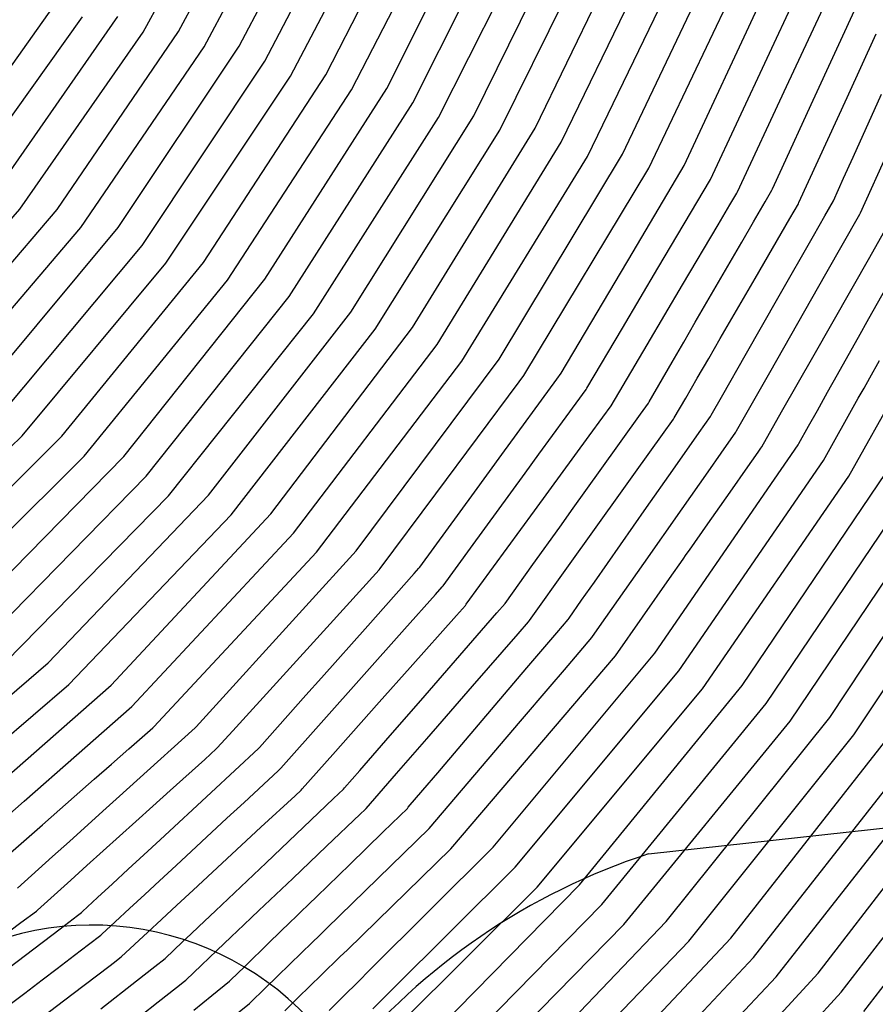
# Model space of a CAD drawing. Extents: x 0.63 to 8.47, y 0.57 to 6.57.
# Tile 24 of 45: x 4.67 to 5.25, y 2.23 to 2.89. Entities that reach past the tile are written whole.
import ezdxf

# ---------------------------------------------------------------- set-up
doc = ezdxf.new("R2010")
doc.units = 0

msp = doc.modelspace()

# ---------------------------------------------------------------- linework, layer by layer
at = {"layer": 'Default', "color": 5, "linetype": 'CONTINUOUS'}
for p, q in [((4.75491, 2.8839), (4.824271, 3.011332)), ((4.778554, 2.884276), (4.846661, 3.012005)), ((4.795671, 2.873977), (4.864791, 3.003617)), ((4.819279, 2.874522), (4.887155, 3.004413)), ((4.836489, 2.864381), (4.905346, 2.996159)), ((4.8537, 2.85424), (4.923537, 2.987905)), ((4.877358, 2.855097), (4.945931, 2.988946)), ((4.894658, 2.845109), (4.96418, 2.980821)), ((4.918272, 2.846111), (4.986542, 2.981966)), ((4.935657, 2.836272), (5.004847, 2.973967)), ((4.97669, 2.827714), (5.045534, 2.967331)), ((4.953042, 2.826433), (5.023151, 2.965967)), ((5.017754, 2.819424), (5.086238, 2.960904)), ((4.994156, 2.81802), (5.063891, 2.959453)), ((5.035297, 2.809871), (5.104646, 2.953145)), ((5.052841, 2.800317), (5.123053, 2.945385)), ((5.076461, 2.801973), (5.145413, 2.947032)), ((5.117642, 2.794316), (5.18619, 2.941106)), ((5.094078, 2.792556), (5.163869, 2.939387)), ((5.13533, 2.785033, -0.000026), (5.204692, 2.933573)), ((5.203038, 2.835359, -0.000456), (5.245521, 2.927935)), ((5.186469, 2.847389), (5.223193, 2.92604)), ((4.61547, 2.79008), (4.6973, 2.904794)), ((4.631088, 2.777625), (4.714215, 2.894166)), ((4.65621, 2.777173), (4.737892, 2.894361)), ((4.671974, 2.764904), (4.75491, 2.8839)), ((4.697058, 2.76469), (4.778554, 2.884276)), ((5.227138, 2.840035, -0.002385), (5.246669, 2.882597, -0.000417)), ((4.712961, 2.752601), (4.795671, 2.873977)), ((4.738001, 2.752612), (4.819279, 2.874522)), ((4.754036, 2.740699), (4.836489, 2.864381)), ((4.795189, 2.729179), (4.877358, 2.855097)), ((4.770071, 2.728786), (4.8537, 2.85424)), ((4.811351, 2.717437), (4.894658, 2.845109)), ((4.836412, 2.718024), (4.918272, 2.846111)), ((5.153442, 2.776656, -0.001139), (5.186469, 2.847389)), ((5.231065, 2.799907, -0.008991), (5.25019, 2.842299, -0.004312)), ((4.852694, 2.706449), (4.935657, 2.836272)), ((5.183528, 2.792844, -0.002367), (5.203038, 2.835359, -0.000456)), ((5.220638, 2.82587, -0.002833), (5.227138, 2.840035, -0.002385)), ((4.868975, 2.694875), (4.953042, 2.826433)), ((4.894092, 2.695807), (4.97669, 2.827714)), ((5.201183, 2.783472, -0.006386), (5.220638, 2.82587, -0.002833)), ((4.910488, 2.684395), (4.994156, 2.81802)), ((4.935539, 2.685493), (5.017754, 2.819424)), ((4.952044, 2.67424), (5.035297, 2.809871)), ((4.993638, 2.664398), (5.076461, 2.801973)), ((5.236101, 2.762541, -0.021684), (5.255036, 2.804516, -0.013938)), ((4.968549, 2.662987), (5.052841, 2.800317)), ((5.224681, 2.785756, -0.011488), (5.231065, 2.799907, -0.008991)), ((5.010247, 2.6533, -0.000553), (5.094078, 2.792556)), ((5.083437, 2.736409, -0.000092), (5.117642, 2.794316)), ((5.177012, 2.778645, -0.003788), (5.183528, 2.792844, -0.002367)), ((5.100092, 2.725374, -0.001101), (5.13533, 2.785033, -0.000026)), ((5.194768, 2.769492, -0.008393), (5.201183, 2.783472, -0.006386)), ((5.217869, 2.770657, -0.013344), (5.224681, 2.785756, -0.011488)), ((5.148445, 2.768007, -0.00189), (5.153019, 2.77575, -0.001218)), ((5.153019, 2.77575, -0.001218), (5.153442, 2.776656, -0.001139)), ((5.172071, 2.769932, -0.004145), (5.176595, 2.777736, -0.003771)), ((5.176595, 2.777736, -0.003771), (5.177012, 2.778645, -0.003788)), ((5.164238, 2.756424, -0.00543), (5.172071, 2.769932, -0.004145)), ((5.194351, 2.768583, -0.008571), (5.194768, 2.769492, -0.008393)), ((5.212161, 2.760631, -0.01526), (5.217869, 2.770657, -0.013344)), ((4.576476, 2.655782), (4.671974, 2.764904)), ((4.603134, 2.654646), (4.697058, 2.76469)), ((5.14051, 2.754571, -0.002189), (5.148445, 2.768007, -0.00189)), ((5.188635, 2.758724, -0.009074), (5.194351, 2.768583, -0.008571)), ((5.23569, 2.761629, -0.021895), (5.236101, 2.762541, -0.021684)), ((5.156421, 2.74294, -0.005993), (5.164238, 2.756424, -0.00543)), ((5.165284, 2.718448, -0.014056), (5.188635, 2.758724, -0.009074)), ((5.2045, 2.747174, -0.016688), (5.212161, 2.760631, -0.01526)), ((5.212904, 2.721607, -0.029635), (5.23569, 2.761629, -0.021895)), ((4.617636, 2.640908), (4.712961, 2.752601)), ((4.644248, 2.64006), (4.738001, 2.752612)), ((5.116715, 2.714284, -0.004617), (5.14051, 2.754571, -0.002189)), ((5.242238, 2.732802, -0.038243), (5.25351, 2.752602, -0.033808)), ((5.12524, 2.689162, -0.011253), (5.156421, 2.74294, -0.005993)), ((5.181562, 2.706886, -0.023014), (5.2045, 2.747174, -0.016688)), ((4.658926, 2.626509), (4.754036, 2.740699)), ((5.035262, 2.654853, -0.001914), (5.083437, 2.736409, -0.000092)), ((5.204924, 2.667258, -0.05726), (5.242238, 2.732802, -0.038243)), ((5.241721, 2.691742, -0.066635), (5.263559, 2.730788, -0.052339)), ((4.673604, 2.612959), (4.770071, 2.728786)), ((4.700331, 2.612566), (4.795189, 2.729179)), ((5.076284, 2.685067, -0.00304), (5.100092, 2.725374, -0.001101)), ((4.715176, 2.5992), (4.811351, 2.717437)), ((4.741838, 2.599059), (4.836412, 2.718024)), ((5.141987, 2.678264, -0.019796), (5.165284, 2.718448, -0.014056)), ((5.175228, 2.655429, -0.046017), (5.212904, 2.721607, -0.029635)), ((5.092938, 2.674027, -0.007521), (5.116715, 2.714284, -0.004617)), ((4.756843, 2.585872), (4.852694, 2.706449)), ((5.158767, 2.666848, -0.030966), (5.181562, 2.706886, -0.023014)), ((4.771847, 2.572685), (4.868975, 2.694875)), ((4.798593, 2.572958), (4.894092, 2.695807)), ((5.234659, 2.679114, -0.070873), (5.241721, 2.691742, -0.066635)), ((4.81375, 2.559946), (4.910488, 2.684395)), ((4.840417, 2.560439), (4.935539, 2.685493)), ((5.05248, 2.644767, -0.006095), (5.076284, 2.685067, -0.00304)), ((5.117436, 2.675702, -0.013366), (5.12524, 2.689162, -0.011253)), ((5.134201, 2.664835, -0.022359), (5.141987, 2.678264, -0.019796)), ((5.227769, 2.666795, -0.076626), (5.234659, 2.679114, -0.070873)), ((5.228215, 2.585822, -0.125), (5.282087, 2.682157, -0.125)), ((4.85572, 2.547599), (4.952044, 2.67424)), ((5.068681, 2.632959, -0.011696), (5.092938, 2.674027, -0.007521)), ((5.109659, 2.662288, -0.014798), (5.117436, 2.675702, -0.013366)), ((4.897747, 2.535628, -0.000833), (4.993638, 2.664398)), ((5.126461, 2.651484, -0.024126), (5.134201, 2.664835, -0.022359)), ((5.143662, 2.640318, -0.037825), (5.158767, 2.666848, -0.030966)), ((5.183101, 2.628924, -0.071591), (5.204924, 2.667258, -0.05726)), ((5.220687, 2.654131, -0.083516), (5.227769, 2.666795, -0.076626)), ((5.242224, 2.651758, -0.113742), (5.248734, 2.663399, -0.107265)), ((4.871022, 2.534758, -0.000077), (4.968549, 2.662987)), ((5.09422, 2.63566, -0.019089), (5.109659, 2.662288, -0.014798)), ((4.995515, 2.600363, -0.003925), (5.032322, 2.650822, -0.002202)), ((5.007071, 2.649035, -0.000562), (5.010247, 2.6533, -0.000553)), ((5.032322, 2.650822, -0.002202), (5.035262, 2.654853, -0.001914)), ((5.118787, 2.638248, -0.02655), (5.126461, 2.651484, -0.024126)), ((5.152875, 2.616166, -0.057979), (5.175228, 2.655429, -0.046017)), ((5.213981, 2.64214, -0.089005), (5.220687, 2.654131, -0.083516)), ((5.238411, 2.64494, -0.118508), (5.242224, 2.651758, -0.113742)), ((4.951091, 2.573855, -0.001889), (5.007071, 2.649035, -0.000562)), ((5.038686, 2.625692, -0.006764), (5.051972, 2.643906, -0.006058)), ((5.051972, 2.643906, -0.006058), (5.05248, 2.644767, -0.006095)), ((5.236505, 2.641531, -0.122264), (5.238411, 2.64494, -0.118508)), ((5.111025, 2.62486, -0.029761), (5.118787, 2.638248, -0.02655)), ((5.135978, 2.626822, -0.04091), (5.143662, 2.640318, -0.037825)), ((5.207139, 2.629907, -0.096597), (5.213981, 2.64214, -0.089005)), ((5.21123, 2.596338, -0.125), (5.234598, 2.638122, -0.12473)), ((5.234598, 2.638122, -0.12473), (5.236505, 2.641531, -0.122264)), ((5.063209, 2.625456, -0.013089), (5.068681, 2.632959, -0.011696)), ((5.088491, 2.627481, -0.019374), (5.093719, 2.634795, -0.019283)), ((5.093719, 2.634795, -0.019283), (5.09422, 2.63566, -0.019089)), ((5.020308, 2.600496, -0.009055), (5.038686, 2.625692, -0.006764)), ((5.05402, 2.612858, -0.013732), (5.063209, 2.625456, -0.013089)), ((5.061369, 2.589541, -0.023988), (5.088491, 2.627481, -0.019374)), ((5.103207, 2.613759, -0.031051), (5.110524, 2.623995, -0.029901)), ((5.110524, 2.623995, -0.029901), (5.111025, 2.62486, -0.029761)), ((5.127856, 2.615071, -0.043543), (5.135483, 2.625953, -0.04102)), ((5.135483, 2.625953, -0.04102), (5.135978, 2.626822, -0.04091)), ((5.169771, 2.605509, -0.083222), (5.183101, 2.628924, -0.071591)), ((5.201277, 2.619425, -0.102514), (5.207139, 2.629907, -0.096597)), ((5.194735, 2.607727, -0.11367), (5.201277, 2.619425, -0.102514)), ((4.565397, 2.508068), (4.673604, 2.612959)), ((4.593827, 2.506533), (4.700331, 2.612566)), ((5.017303, 2.562518, -0.018178), (5.05402, 2.612858, -0.013732)), ((5.085201, 2.58857, -0.035486), (5.103207, 2.613759, -0.031051)), ((5.110199, 2.58988, -0.047822), (5.127856, 2.615071, -0.043543)), ((5.142547, 2.601268, -0.062032), (5.15238, 2.615297, -0.058286)), ((5.15238, 2.615297, -0.058286), (5.152875, 2.616166, -0.057979)), ((5.167346, 2.601886, -0.085411), (5.169276, 2.60464, -0.083948)), ((5.169276, 2.60464, -0.083948), (5.169771, 2.605509, -0.083222)), ((5.187263, 2.596696, -0.118484), (5.194246, 2.606854, -0.11427)), ((5.194246, 2.606854, -0.11427), (5.194735, 2.607727, -0.11367)), ((4.607193, 2.491688), (4.715176, 2.5992)), ((4.635556, 2.490473), (4.741838, 2.599059)), ((4.977127, 2.575155, -0.0058), (4.995515, 2.600363, -0.003925)), ((5.011113, 2.587889, -0.009586), (5.020308, 2.600496, -0.009055)), ((5.133792, 2.588777, -0.066191), (5.142547, 2.601268, -0.062032)), ((5.158833, 2.58974, -0.089343), (5.167346, 2.601886, -0.085411)), ((5.114112, 2.455081, -0.125), (5.21123, 2.596338, -0.125)), ((5.182836, 2.590259, -0.122207), (5.187263, 2.596696, -0.118484)), ((4.649125, 2.475813), (4.756843, 2.585872)), ((4.974356, 2.537496, -0.013089), (5.011113, 2.587889, -0.009586)), ((5.043316, 2.564287, -0.027976), (5.061369, 2.589541, -0.023988)), ((5.076188, 2.575961, -0.037212), (5.085201, 2.58857, -0.035486)), ((5.092576, 2.564738, -0.054106), (5.110199, 2.58988, -0.047822)), ((5.116421, 2.563993, -0.072995), (5.133792, 2.588777, -0.066191)), ((5.130053, 2.443043, -0.125), (5.228215, 2.585822, -0.125)), ((5.150152, 2.577354, -0.094351), (5.158833, 2.58974, -0.089343)), ((5.156661, 2.445217, -0.125), (5.253188, 2.588276, -0.125)), ((5.17841, 2.583821, -0.125), (5.182836, 2.590259, -0.122207)), ((5.098171, 2.46712, -0.125), (5.17841, 2.583821, -0.125)), ((5.141649, 2.565222, -0.098195), (5.150152, 2.577354, -0.094351)), ((5.172714, 2.433329, -0.125), (5.270256, 2.577897, -0.125)), ((4.662695, 2.461153), (4.771847, 2.572685)), ((4.691178, 2.460424), (4.798593, 2.572958)), ((4.913786, 2.523757, -0.003975), (4.951091, 2.573855, -0.001889)), ((4.940414, 2.524824, -0.008322), (4.977127, 2.575155, -0.0058)), ((5.040261, 2.525701, -0.04603), (5.076188, 2.575961, -0.037212)), ((5.034288, 2.551659, -0.029314), (5.043316, 2.564287, -0.027976)), ((5.083797, 2.552213, -0.056647), (5.092576, 2.564738, -0.054106)), ((5.133637, 2.553791, -0.102872), (5.141649, 2.565222, -0.098195)), ((5.188768, 2.421441, -0.125), (5.287324, 2.567518, -0.125)), ((5.215377, 2.423895, -0.125), (5.312295, 2.5702, -0.125)), ((4.704941, 2.445945), (4.81375, 2.559946)), ((4.733338, 2.445501), (4.840417, 2.560439)), ((4.971563, 2.499807, -0.026005), (5.017303, 2.562518, -0.018178)), ((5.090662, 2.527242, -0.084947), (5.116421, 2.563993, -0.072995)), ((5.231538, 2.412153, -0.125), (5.329443, 2.559955, -0.125)), ((5.016258, 2.526436, -0.033369), (5.034288, 2.551659, -0.029314)), ((5.075099, 2.539804, -0.059811), (5.083797, 2.552213, -0.056647)), ((5.121346, 2.536253, -0.113825), (5.133637, 2.553791, -0.102872)), ((4.747286, 2.4312, -0.000002), (4.85572, 2.547599)), ((5.06628, 2.527222, -0.06367), (5.075099, 2.539804, -0.059811)), ((4.761915, 2.417632, -0.000284), (4.871022, 2.534758, -0.000077)), ((4.863984, 2.498521, -0.001648), (4.897747, 2.535628, -0.000833)), ((4.955988, 2.512315, -0.015821), (4.974356, 2.537496, -0.013089)), ((5.116987, 2.530034, -0.121223), (5.119166, 2.533144, -0.117862)), ((5.119166, 2.533144, -0.117862), (5.121346, 2.536253, -0.113825)), ((4.939824, 2.524016, -0.008464), (4.940414, 2.524824, -0.008322)), ((4.997647, 2.500401, -0.036923), (5.016258, 2.526436, -0.033369)), ((5.013931, 2.488867, -0.054426), (5.040261, 2.525701, -0.04603)), ((5.057559, 2.514781, -0.06648), (5.06628, 2.527222, -0.06367)), ((5.082146, 2.515092, -0.090544), (5.090662, 2.527242, -0.084947)), ((5.108019, 2.517239, -0.125), (5.116987, 2.530034, -0.121223)), ((4.878034, 2.484317, -0.005055), (4.913189, 2.522955, -0.003944)), ((4.905517, 2.485439, -0.009437), (4.93666, 2.520458, -0.008844)), ((4.913189, 2.522955, -0.003944), (4.913786, 2.523757, -0.003975)), ((4.93666, 2.520458, -0.008844), (4.939824, 2.524016, -0.008464)), ((4.950922, 2.506472, -0.015758), (4.955399, 2.511507, -0.015794)), ((4.955399, 2.511507, -0.015794), (4.955988, 2.512315, -0.015821)), ((5.048963, 2.502516, -0.070073), (5.057559, 2.514781, -0.06648)), ((5.065169, 2.49087, -0.099836), (5.082146, 2.515092, -0.090544)), ((5.071574, 2.465239, -0.125), (5.108019, 2.517239, -0.125)), ((4.930177, 2.483145, -0.017292), (4.950922, 2.506472, -0.015758)), ((4.79039, 2.417639, -0.002403), (4.863984, 2.498521, -0.001648)), ((4.965067, 2.492356, -0.026009), (4.970974, 2.498999, -0.026153)), ((4.970974, 2.498999, -0.026153), (4.971563, 2.499807, -0.026005)), ((4.992085, 2.494006, -0.038297), (4.997647, 2.500401, -0.036923)), ((5.040499, 2.490442, -0.074457), (5.048963, 2.502516, -0.070073)), ((4.933969, 2.457384, -0.028907), (4.965067, 2.492356, -0.026009)), ((4.981846, 2.482233, -0.038844), (4.992085, 2.494006, -0.038297)), ((4.87439, 2.450437, -0.011423), (4.905517, 2.485439, -0.009437)), ((5.006344, 2.479998, -0.055133), (5.013349, 2.488053, -0.054806)), ((5.013349, 2.488053, -0.054806), (5.013931, 2.488867, -0.054426)), ((5.032341, 2.480712, -0.0757), (5.039925, 2.489623, -0.074808)), ((5.039925, 2.489623, -0.074808), (5.040499, 2.490442, -0.074457)), ((5.056324, 2.47825, -0.105698), (5.065169, 2.49087, -0.099836)), ((4.846491, 2.449648, -0.005197), (4.878034, 2.484317, -0.005055)), ((4.847183, 2.389817, -0.021964), (4.930177, 2.483145, -0.017292)), ((4.961409, 2.458735, -0.0408), (4.981846, 2.482233, -0.038844)), ((4.975737, 2.444804, -0.059922), (5.006344, 2.479998, -0.055133)), ((5.0123, 2.457165, -0.080426), (5.032341, 2.480712, -0.0757)), ((5.05575, 2.477431, -0.105866), (5.056324, 2.47825, -0.105698)), ((5.04732, 2.467526, -0.109042), (5.05575, 2.477431, -0.105866)), ((4.961265, 2.335621, -0.125), (5.071574, 2.465239, -0.125)), ((4.989629, 2.336867, -0.125), (5.098171, 2.46712, -0.125)), ((5.037463, 2.455944, -0.11167), (5.04732, 2.467526, -0.109042)), ((4.585589, 2.370158, -0.000468), (4.691178, 2.460424)), ((4.940986, 2.435253, -0.044024), (4.961409, 2.458735, -0.0408)), ((4.913221, 2.434051, -0.029677), (4.933969, 2.457384, -0.028907)), ((4.982229, 2.421833, -0.086134), (5.0123, 2.457165, -0.080426)), ((5.004391, 2.323409, -0.125), (5.114112, 2.455081, -0.125)), ((5.027868, 2.44467, -0.115156), (5.037463, 2.455944, -0.11167)), ((4.621549, 2.374651, -0.000662), (4.704941, 2.445945)), ((4.662926, 2.383615, -0.000988), (4.733338, 2.445501)), ((4.814959, 2.414992, -0.006645), (4.846491, 2.449648, -0.005197)), ((4.864008, 2.438763, -0.01147), (4.87439, 2.450437, -0.011423)), ((5.047541, 2.31155, -0.125), (5.156661, 2.445217, -0.125)), ((4.832888, 2.403771, -0.013008), (4.864008, 2.438763, -0.01147)), ((4.955331, 2.421341, -0.063618), (4.975737, 2.444804, -0.059922)), ((5.008061, 2.421397, -0.125), (5.027868, 2.44467, -0.115156)), ((5.019154, 2.309951, -0.125), (5.130053, 2.443043, -0.125)), ((4.882141, 2.3991, -0.032787), (4.913221, 2.434051, -0.029677)), ((4.92053, 2.411733, -0.045899), (4.940986, 2.435253, -0.044024)), ((5.062447, 2.298251, -0.125), (5.172714, 2.433329, -0.125)), ((4.710073, 2.398492, -0.000532), (4.747286, 2.4312, -0.000002)), ((4.945105, 2.409583, -0.06449), (4.955331, 2.421341, -0.063618)), ((4.946652, 2.349241, -0.125), (5.008061, 2.421397, -0.125)), ((4.952387, 2.386769, -0.095198), (4.982229, 2.421833, -0.086134)), ((5.077353, 2.284952, -0.125), (5.188768, 2.421441, -0.125)), ((5.105752, 2.286885, -0.125), (5.215377, 2.423895, -0.125)), ((4.745284, 2.40288, -0.000154), (4.761234, 2.4169, -0.00025)), ((4.75051, 2.381503, -0.002079), (4.789717, 2.416899, -0.002354)), ((4.761234, 2.4169, -0.00025), (4.761915, 2.417632, -0.000284)), ((4.789717, 2.416899, -0.002354), (4.79039, 2.417639, -0.002403)), ((4.804515, 2.403513, -0.006483), (4.814959, 2.414992, -0.006645)), ((5.120795, 2.273742, -0.125), (5.231538, 2.412153, -0.125)), ((5.149063, 2.275842, -0.125), (5.25804, 2.414728, -0.125)), ((4.900092, 2.388233, -0.048753), (4.92053, 2.411733, -0.045899)), ((4.924723, 2.386146, -0.067159), (4.945105, 2.409583, -0.06449)), ((4.733582, 2.392594, -0.000777), (4.745284, 2.40288, -0.000154)), ((4.796065, 2.395752, -0.006213), (4.803842, 2.402774, -0.0066)), ((4.800445, 2.373581, -0.012378), (4.832224, 2.403023, -0.012958)), ((4.803842, 2.402774, -0.0066), (4.804515, 2.403513, -0.006483)), ((4.832224, 2.403023, -0.012958), (4.832888, 2.403771, -0.013008)), ((4.861478, 2.375863, -0.033959), (4.882141, 2.3991, -0.032787)), ((5.164239, 2.262852, -0.125), (5.274304, 2.40313, -0.125)), ((4.675034, 2.367694, -0.003896), (4.710073, 2.398492, -0.000532)), ((4.721946, 2.382366, -0.001958), (4.733582, 2.392594, -0.000777)), ((4.772878, 2.374817, -0.006666), (4.796065, 2.395752, -0.006213)), ((5.20768, 2.252269, -0.125), (5.317061, 2.394361, -0.125)), ((4.822493, 2.36681, -0.02213), (4.845411, 2.388044, -0.021791)), ((4.845411, 2.388044, -0.021791), (4.846519, 2.38907, -0.02191)), ((4.846519, 2.38907, -0.02191), (4.847183, 2.389817, -0.021964)), ((4.88991, 2.376525, -0.049636), (4.900092, 2.388233, -0.048753)), ((4.904367, 2.36274, -0.07137), (4.924723, 2.386146, -0.067159)), ((4.942475, 2.375123, -0.097546), (4.952387, 2.386769, -0.095198)), ((5.179415, 2.249862, -0.125), (5.290568, 2.391532, -0.125)), ((4.698791, 2.362012, -0.005941), (4.721946, 2.382366, -0.001958)), ((4.739031, 2.371139, -0.003475), (4.75051, 2.381503, -0.002079)), ((5.222983, 2.239428, -0.125), (5.333425, 2.382903, -0.125)), ((4.761356, 2.364415, -0.0062), (4.772878, 2.374817, -0.006666)), ((4.766175, 2.341831, -0.012722), (4.800445, 2.373581, -0.012378)), ((4.856766, 2.371365, -0.034655), (4.860814, 2.375116, -0.034097)), ((4.860814, 2.375116, -0.034097), (4.861478, 2.375863, -0.033959)), ((4.88259, 2.36944, -0.050175), (4.889254, 2.375771, -0.049755)), ((4.889254, 2.375771, -0.049755), (4.88991, 2.376525, -0.049636)), ((4.932687, 2.363623, -0.10071), (4.942475, 2.375123, -0.097546)), ((4.663327, 2.357403, -0.005834), (4.675034, 2.367694, -0.003896)), ((4.727707, 2.360916, -0.005672), (4.739031, 2.371139, -0.003475)), ((4.811034, 2.356192, -0.02166), (4.822493, 2.36681, -0.02213)), ((4.833851, 2.350134, -0.033477), (4.856766, 2.371365, -0.034655)), ((4.837283, 2.326398, -0.049893), (4.88259, 2.36944, -0.050175)), ((5.238286, 2.226588, -0.125), (5.349788, 2.371445, -0.125)), ((4.687164, 2.351792, -0.008998), (4.698791, 2.362012, -0.005941)), ((4.705311, 2.340696, -0.012705), (4.727707, 2.360916, -0.005672)), ((4.749908, 2.354079, -0.007971), (4.761356, 2.364415, -0.0062)), ((4.900451, 2.358889, -0.07067), (4.903711, 2.361986, -0.071282)), ((4.903711, 2.361986, -0.071282), (4.904367, 2.36274, -0.07137)), ((4.926967, 2.357925, -0.102454), (4.932039, 2.362861, -0.100976)), ((4.932039, 2.362861, -0.100976), (4.932687, 2.363623, -0.10071)), ((4.738853, 2.344098, -0.010387), (4.749908, 2.354079, -0.007971)), ((4.776852, 2.324522, -0.021403), (4.811034, 2.356192, -0.02166)), ((4.877813, 2.337381, -0.071504), (4.900451, 2.358889, -0.07067)), ((4.915774, 2.34703, -0.101402), (4.926967, 2.357925, -0.102454)), ((4.664032, 2.331458, -0.013381), (4.687164, 2.351792, -0.008998)), ((4.788272, 2.307902, -0.033251), (4.833851, 2.350134, -0.033477)), ((4.878072, 2.282487, -0.125), (4.946652, 2.349241, -0.125)), ((4.904578, 2.336132, -0.101003), (4.915774, 2.34703, -0.101402)), ((4.693993, 2.330478, -0.017164), (4.705311, 2.340696, -0.012705)), ((4.717104, 2.324461, -0.019276), (4.738853, 2.344098, -0.010387)), ((4.755277, 2.331734, -0.014831), (4.766175, 2.341831, -0.012722)), ((4.855161, 2.315861, -0.070416), (4.877813, 2.337381, -0.071504)), ((4.891777, 2.267981, -0.125), (4.961265, 2.335621, -0.125)), ((4.893392, 2.325245, -0.10117), (4.904578, 2.336132, -0.101003)), ((4.90552, 2.253049, -0.125), (4.989629, 2.336867, -0.125)), ((4.670592, 2.309352, -0.024071), (4.693993, 2.330478, -0.017164)), ((4.744787, 2.322015, -0.019487), (4.755277, 2.331734, -0.014831)), ((4.803362, 2.294173, -0.049033), (4.837283, 2.326398, -0.049893)), ((4.706173, 2.314593, -0.025783), (4.717104, 2.324461, -0.019276)), ((4.734129, 2.312141, -0.025884), (4.744787, 2.322015, -0.019487)), ((4.765849, 2.314328, -0.024262), (4.776852, 2.324522, -0.021403)), ((4.871268, 2.303711, -0.102942), (4.893392, 2.325245, -0.10117)), ((4.920362, 2.239667, -0.125), (5.004391, 2.323409, -0.125)), ((4.684007, 2.29458, -0.03629), (4.706173, 2.314593, -0.025783)), ((4.755871, 2.305083, -0.028231), (4.765849, 2.314328, -0.024262)), ((4.832513, 2.294344, -0.070617), (4.855161, 2.315861, -0.070416)), ((4.724265, 2.303002, -0.031204), (4.734129, 2.312141, -0.025884)), ((4.777395, 2.297824, -0.036493), (4.788272, 2.307902, -0.033251)), ((4.926871, 2.21798, -0.125), (5.019154, 2.309951, -0.125)), ((4.935862, 2.197682, -0.125), (5.047541, 2.31155, -0.125)), ((4.714203, 2.29368, -0.039322), (4.724265, 2.303002, -0.031204)), ((4.745619, 2.295584, -0.036131), (4.755871, 2.305083, -0.028231)), ((4.865863, 2.29845, -0.101348), (4.871268, 2.303711, -0.102942)), ((4.672836, 2.286206, -0.039224), (4.683265, 2.29391, -0.036553)), ((4.683265, 2.29391, -0.036553), (4.684007, 2.29458, -0.03629)), ((4.71347, 2.293, -0.039868), (4.714203, 2.29368, -0.039322)), ((4.736024, 2.286694, -0.04267), (4.745619, 2.295584, -0.036131)), ((4.767124, 2.288307, -0.041145), (4.777395, 2.297824, -0.036493)), ((4.792246, 2.283612, -0.050624), (4.803362, 2.294173, -0.049033)), ((4.827428, 2.289513, -0.070389), (4.832513, 2.294344, -0.070617)), ((4.857086, 2.289907, -0.103068), (4.860459, 2.29319, -0.101796)), ((4.860459, 2.29319, -0.101796), (4.865863, 2.29845, -0.101348)), ((4.963933, 2.197802, -0.125), (5.062447, 2.298251, -0.125)), ((4.699147, 2.282099, -0.048878), (4.710813, 2.290978, -0.041298)), ((4.710813, 2.290978, -0.041298), (4.71347, 2.293, -0.039868)), ((4.727085, 2.278412, -0.05063), (4.736024, 2.286694, -0.04267)), ((4.757831, 2.279697, -0.047417), (4.767124, 2.288307, -0.041145)), ((4.822344, 2.284683, -0.071335), (4.827428, 2.289513, -0.070389)), ((4.839437, 2.272729, -0.075305), (4.853714, 2.286625, -0.101774)), ((4.853714, 2.286625, -0.101774), (4.857086, 2.289907, -0.103068)), ((5.020804, 2.198326, -0.125), (5.105752, 2.286885, -0.125)), ((4.648745, 2.26841, -0.047868), (4.672836, 2.286206, -0.039224)), ((4.675828, 2.26435, -0.059284), (4.699147, 2.282099, -0.048878)), ((4.786754, 2.278395, -0.052109), (4.792246, 2.283612, -0.050624)), ((4.813755, 2.276523, -0.065519), (4.822344, 2.284683, -0.071335)), ((4.873236, 2.27778, -0.116366), (4.878072, 2.282487, -0.125)), ((4.991718, 2.197632, -0.125), (5.077353, 2.284952, -0.125)), ((4.71819, 2.27152, -0.059241), (4.726351, 2.277732, -0.051433)), ((4.726351, 2.277732, -0.051433), (4.727085, 2.278412, -0.05063)), ((4.739966, 2.263144, -0.065018), (4.757831, 2.279697, -0.047417)), ((4.781263, 2.273179, -0.054265), (4.786754, 2.278395, -0.052109)), ((4.804196, 2.267442, -0.054182), (4.813755, 2.276523, -0.065519)), ((4.867854, 2.272542, -0.100683), (4.873236, 2.27778, -0.116366)), ((5.047617, 2.19745, -0.125), (5.120795, 2.273742, -0.125)), ((5.069261, 2.190831, -0.125), (5.149063, 2.275842, -0.125)), ((4.708678, 2.26428, -0.066766), (4.71819, 2.27152, -0.059241)), ((4.769525, 2.262028, -0.050186), (4.781263, 2.273179, -0.054265)), ((4.793908, 2.257668, -0.045157), (4.804196, 2.267442, -0.054182)), ((4.822952, 2.256683, -0.050993), (4.839437, 2.272729, -0.075305)), ((4.860927, 2.265799, -0.083047), (4.867854, 2.272542, -0.100683)), ((4.886776, 2.263113, -0.114986), (4.891777, 2.267981, -0.125)), ((4.66459, 2.255796, -0.064903), (4.675828, 2.26435, -0.059284)), ((4.702863, 2.259853, -0.072917), (4.708678, 2.26428, -0.066766)), ((4.735477, 2.259605, -0.070324), (4.739233, 2.262464, -0.065904)), ((4.739233, 2.262464, -0.065904), (4.739966, 2.263144, -0.065018)), ((4.762652, 2.256643, -0.049459), (4.769525, 2.262028, -0.050186)), ((4.853217, 2.258294, -0.069384), (4.860927, 2.265799, -0.083047)), ((4.874367, 2.251034, -0.081515), (4.886776, 2.263113, -0.114986)), ((5.089404, 2.18313, -0.125), (5.164239, 2.262852, -0.125)), ((4.687005, 2.247783, -0.083084), (4.697048, 2.255427, -0.078314)), ((4.697048, 2.255427, -0.078314), (4.702863, 2.259853, -0.072917)), ((4.707843, 2.23857, -0.074884), (4.731722, 2.256747, -0.071804)), ((4.731722, 2.256747, -0.071804), (4.735477, 2.259605, -0.070324)), ((4.750428, 2.247066, -0.049552), (4.762652, 2.256643, -0.049459)), ((4.783332, 2.24762, -0.038434), (4.793908, 2.257668, -0.045157)), ((4.813493, 2.247476, -0.040169), (4.822952, 2.256683, -0.050993)), ((4.845013, 2.250309, -0.057328), (4.853217, 2.258294, -0.069384)), ((4.675362, 2.238921, -0.093941), (4.687005, 2.247783, -0.083084)), ((4.726494, 2.228315, -0.052601), (4.750428, 2.247066, -0.049552)), ((4.777206, 2.242699, -0.036242), (4.782607, 2.246931, -0.038051)), ((4.782607, 2.246931, -0.038051), (4.783332, 2.24762, -0.038434)), ((4.812776, 2.246779, -0.039536), (4.813493, 2.247476, -0.040169)), ((4.836364, 2.24189, -0.046118), (4.845013, 2.250309, -0.057328)), ((4.858808, 2.235889, -0.055703), (4.874367, 2.251034, -0.081515)), ((4.887844, 2.235434, -0.080537), (4.900278, 2.247825, -0.112792)), ((4.900278, 2.247825, -0.112792), (4.90552, 2.253049, -0.125)), ((5.111574, 2.177589, -0.125), (5.179415, 2.249862, -0.125)), ((5.126066, 2.163478, -0.125), (5.20768, 2.252269, -0.125)), ((4.764939, 2.233089, -0.033672), (4.777206, 2.242699, -0.036242)), ((4.80098, 2.237276, -0.030838), (4.812776, 2.246779, -0.039536)), ((4.826766, 2.232548, -0.035107), (4.836364, 2.24189, -0.046118)), ((4.665665, 2.23154, -0.098505), (4.675362, 2.238921, -0.093941)), ((4.686337, 2.2222, -0.085533), (4.707843, 2.23857, -0.074884)), ((4.788857, 2.227511, -0.026033), (4.80098, 2.237276, -0.030838)), ((4.849738, 2.22706, -0.044256), (4.858808, 2.235889, -0.055703)), ((4.879564, 2.227183, -0.066581), (4.887844, 2.235434, -0.080537)), ((4.908938, 2.228282, -0.101428), (4.915368, 2.23469, -0.119379)), ((4.915368, 2.23469, -0.119379), (4.920362, 2.239667, -0.125)), ((5.139614, 2.148726, -0.125), (5.222983, 2.239428, -0.125)), ((4.752921, 2.223673, -0.034795), (4.764939, 2.233089, -0.033672)), ((4.812198, 2.220691, -0.024803), (4.82605, 2.23185, -0.034506)), ((4.82605, 2.23185, -0.034506), (4.826766, 2.232548, -0.035107))]:
    msp.add_line(p, q, dxfattribs=at)
at = {"layer": 'Default', "color": 7, "linetype": 'CONTINUOUS'}
msp.add_line((5.093761, 2.332253), (5.262801, 2.350793), dxfattribs=at)
at = {"layer": 'Default', "color": 132, "linetype": 'CONTINUOUS'}
msp.add_circle((3.633208, 3.573408), 3, dxfattribs=at)
at = {"layer": 'Default', "color": 7, "linetype": 'CONTINUOUS'}
for centre, radius, start, end in [((5.230969, 1.911633), 0.442432, 108.066857, 140.634599), ((4.720429, 2.084465), 0.200016, 32.608514, 117.230823)]:
    msp.add_arc(centre, radius, start, end, dxfattribs=at)

doc.saveas('drawing.dxf')
